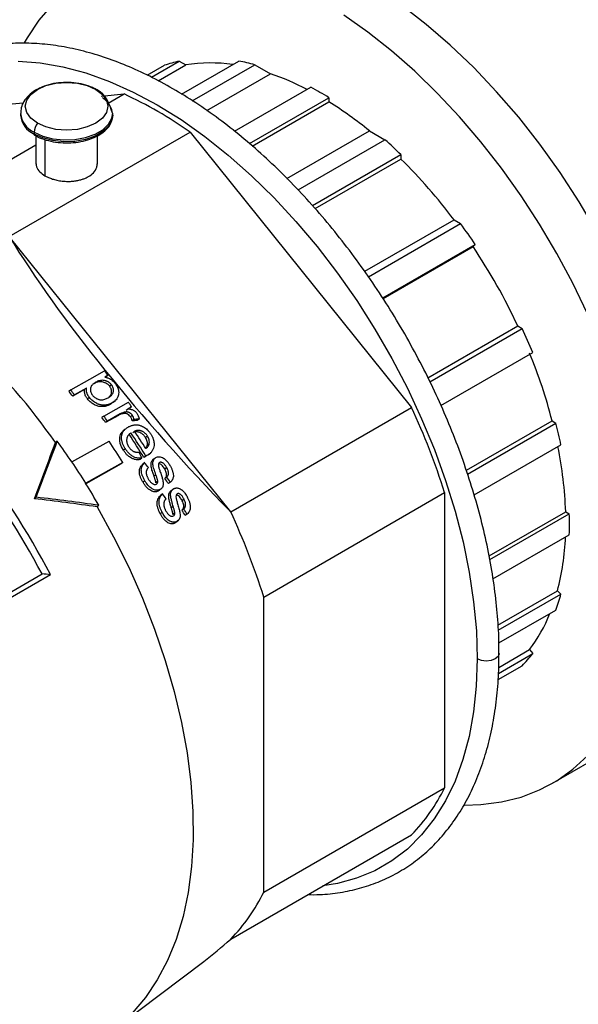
# Model space of a CAD drawing. Header units: inches. Extents: x 0 to 44, y 0 to 34.
# Tile 16 of 18: x 37.2 to 39.4, y 27 to 30.8. Entities that reach past the tile are written whole.
import ezdxf

# ---------------------------------------------------------------- set-up
doc = ezdxf.new("R2010")
doc.units = ezdxf.units.IN
doc.header["$LTSCALE"] = 4
doc.header["$MEASUREMENT"] = 0

msp = doc.modelspace()

# ---------------------------------------------------------------- linework, layer by layer
for p, q in [((37.7377, 30.5463), (37.8444, 30.6079)), ((37.8444, 30.6079), (37.8695, 30.5934)), ((37.8538, 30.4811), (38.0739, 30.6082)), ((37.8948, 30.4557), (38.1351, 30.5945)), ((38.1351, 30.5945), (38.1953, 30.5597)), ((37.7217, 30.5542), (37.7878, 30.5923)), ((37.7637, 30.5323), (37.8695, 30.5934)), ((37.9501, 30.4182), (38.1953, 30.5597)), ((37.5442, 30.4739), (37.632, 30.4817)), ((37.5706, 30.4463), (37.632, 30.4817)), ((38.0572, 30.3381), (38.3509, 30.5076)), ((36.78, 30.4056), (37.2446, 30.4471)), ((38.1144, 30.2907), (38.4205, 30.4674)), ((38.1255, 30.2811), (38.4205, 30.4513)), ((38.4205, 30.4674), (38.4205, 30.4513)), ((37.2342, 30.4072), (37.2342, 30.3999)), ((37.5885, 30.3999), (37.5885, 30.4072)), ((37.1907, 29.9329), (37.8866, 30.3347)), ((37.2861, 30.3349), (37.2861, 30.3276)), ((37.8866, 30.3347), (38.7385, 29.2748)), ((38.259, 30.1569), (38.576, 30.3399)), ((38.576, 30.3399), (38.6362, 30.3052)), ((37.2932, 30.3208), (37.2932, 30.2113)), ((37.3278, 30.3062), (37.3278, 30.1669)), ((37.5294, 30.2113), (37.5294, 30.3211)), ((38.3017, 30.1121), (38.6362, 30.3052)), ((36.936, 30.0799), (37.2932, 30.2861)), ((38.3572, 30.0518), (38.6975, 30.2482)), ((38.3671, 30.0404), (38.6975, 30.2311)), ((38.6975, 30.2482), (38.6975, 30.2311)), ((38.5581, 29.7989), (38.9018, 29.9974)), ((38.9018, 29.9974), (38.9269, 29.9829)), ((38.5724, 29.7782), (38.9269, 29.9829)), ((38.0426, 28.873), (37.1907, 29.9329)), ((38.6274, 29.6964), (38.9835, 29.9019)), ((38.6287, 29.6945), (38.9749, 29.8944)), ((38.9835, 29.9019), (38.9749, 29.8944)), ((38.8013, 29.3894), (39.147, 29.589)), ((38.8091, 29.374), (39.1642, 29.579)), ((39.147, 29.589), (39.1642, 29.579)), ((38.8516, 29.2821), (39.2045, 29.4859)), ((37.5709, 29.3985), (37.5586, 29.3916)), ((37.5709, 29.3985), (37.5637, 29.3927)), ((37.4804, 29.3435), (37.4345, 29.3177)), ((37.4877, 29.3494), (37.4418, 29.3236)), ((37.4877, 29.3494), (37.4804, 29.3435)), ((37.5843, 29.362), (37.577, 29.3562)), ((37.4269, 29.3424), (37.4196, 29.3365)), ((37.4418, 29.3236), (37.4345, 29.3177)), ((37.4986, 29.3132), (37.4914, 29.3074)), ((37.5544, 29.2418), (37.6488, 29.2949)), ((37.5906, 29.2952), (37.5783, 29.2862)), ((37.5856, 29.292), (37.5783, 29.2862)), ((37.5906, 29.2952), (37.5989, 29.3019)), ((37.6495, 29.2689), (37.6399, 29.2635)), ((37.6614, 29.2773), (37.6471, 29.2692)), ((37.6614, 29.2773), (37.6541, 29.2715)), ((38.0426, 28.873), (38.7385, 29.2748)), ((37.5544, 29.2418), (37.5472, 29.2361)), ((37.6106, 29.2443), (37.5611, 29.2165)), ((37.6178, 29.25), (37.5683, 29.2223)), ((37.6178, 29.25), (37.6106, 29.2443)), ((37.6387, 29.2572), (37.6315, 29.2515)), ((37.6638, 29.2451), (37.6566, 29.2393)), ((37.6899, 29.2301), (37.6827, 29.2243)), ((37.5683, 29.2223), (37.5611, 29.2165)), ((37.6703, 29.2286), (37.6631, 29.2229)), ((38.9494, 29.0328), (39.2793, 29.2232)), ((38.9541, 29.0185), (39.294, 29.2147)), ((39.2793, 29.2232), (39.294, 29.2147)), ((37.6353, 29.1899), (37.627, 29.1833)), ((37.722, 29.1648), (37.7148, 29.159)), ((37.3753, 29.1452), (37.3681, 29.1395)), ((37.4317, 29.0651), (37.5744, 29.1453)), ((37.6372, 29.1157), (37.63, 29.11)), ((37.7289, 29.1343), (37.7217, 29.1286)), ((38.9792, 28.9377), (39.3133, 29.1306)), ((37.701, 29.0798), (37.6938, 29.0741)), ((37.716, 29.0876), (37.7088, 29.0818)), ((37.7204, 29.0899), (37.7132, 29.0841)), ((37.7247, 29.0925), (37.7348, 29.1006)), ((37.7497, 29.0778), (37.7421, 29.0717)), ((37.7547, 29.0818), (37.75, 29.0781)), ((37.4311, 29.0648), (37.4317, 29.0651)), ((37.6277, 29.0629), (37.485, 28.9827)), ((37.6205, 29.0571), (37.4852, 28.9811)), ((37.6277, 29.0629), (37.6205, 29.0571)), ((37.7115, 29.0622), (37.7043, 29.0564)), ((37.7965, 29.0428), (37.7893, 29.0371)), ((37.7548, 29.0155), (37.7476, 29.0097)), ((37.7966, 29.0069), (37.7893, 29.0012)), ((37.485, 28.9827), (37.4844, 28.9823)), ((37.7124, 28.9925), (37.7052, 28.9867)), ((37.7618, 28.9909), (37.7546, 28.9851)), ((37.7769, 28.9637), (37.7783, 28.9648)), ((37.8103, 28.9873), (37.8031, 28.9815)), ((37.2942, 28.9292), (37.287, 28.9235)), ((37.7707, 28.9588), (37.7634, 28.953)), ((37.7694, 28.9577), (37.7739, 28.9613)), ((37.7803, 28.9424), (37.7731, 28.9366)), ((37.818, 28.9576), (37.8105, 28.9515)), ((37.8233, 28.9619), (37.8181, 28.9576)), ((38.1699, 28.5449), (38.8658, 28.9467)), ((38.8658, 28.9467), (38.8658, 27.8107)), ((37.5353, 28.8979), (37.5281, 28.8922)), ((37.8214, 28.8939), (37.8141, 28.888)), ((37.8631, 28.9213), (37.8558, 28.9155)), ((37.779, 28.8709), (37.7717, 28.8651)), ((37.8275, 28.8686), (37.8202, 28.8627)), ((37.8621, 28.8845), (37.8548, 28.8787)), ((37.8749, 28.8642), (37.8676, 28.8583)), ((39.0369, 28.7032), (39.3315, 28.8733)), ((39.0399, 28.6889), (39.3454, 28.8652)), ((39.3315, 28.8733), (39.3454, 28.8652)), ((37.8351, 28.8355), (37.8278, 28.8297)), ((37.8355, 28.8357), (37.8417, 28.8407)), ((39.0517, 28.6153), (39.3454, 28.7849)), ((37.3491, 28.6309), (37.0329, 28.4484)), ((37.1604, 28.5433), (37.3167, 28.6336)), ((39.071, 28.4363), (39.2998, 28.5684)), ((39.072, 28.4172), (39.3133, 28.5565)), ((39.2998, 28.5684), (39.3133, 28.5565)), ((39.0745, 28.368), (39.294, 28.4947)), ((39.073, 28.251), (39.2045, 28.3269)), ((39.074, 28.2737), (39.1926, 28.3422)), ((39.1926, 28.3422), (39.2045, 28.3269)), ((39.0713, 28.2267), (39.1642, 28.2803)), ((39.2812, 27.8278), (39.4326, 27.9152)), ((38.1698, 27.4089), (38.8658, 27.8107)), ((38.0425, 27.2278), (38.7384, 27.6296)), ((37.5919, 26.8804), (37.9391, 27.142))]:
    msp.add_line(p, q)
at = {"flags": 128}
for points in [[(39.6241, 29.5898), (39.5722, 29.7119), (39.5145, 29.8326), (39.4513, 29.9512), (39.3829, 30.0671), (39.3097, 30.1796), (39.2322, 30.288), (39.1507, 30.3919), (39.0658, 30.4905), (38.9779, 30.5833), (38.8875, 30.6698), (38.7952, 30.7496), (38.7014, 30.8221), (38.6066, 30.8869)], [(37.3554, 30.825), (37.3044, 30.7654), (37.2591, 30.6983), (37.2474, 30.6781)], [(39.4158, 29.6356), (39.3592, 29.7528), (39.2975, 29.868), (39.2309, 29.9806), (39.1597, 30.09), (39.0845, 30.1956), (39.0055, 30.2969), (38.9232, 30.3932), (38.8381, 30.4842), (38.7505, 30.5692), (38.661, 30.6479), (38.57, 30.7198), (38.4781, 30.7846)], [(37.2248, 30.6078), (37.3092, 30.6016), (37.3962, 30.5865), (37.4852, 30.5627), (37.5757, 30.5302), (37.6673, 30.4892), (37.7593, 30.4401), (37.8514, 30.3829), (37.9429, 30.3182), (38.0334, 30.2461), (38.1224, 30.1672), (38.2094, 30.0819), (38.2938, 29.9906), (38.3752, 29.8939), (38.4532, 29.7922), (38.5273, 29.6863), (38.5972, 29.5766), (38.6623, 29.4637), (38.7224, 29.3484), (38.7771, 29.2312), (38.8261, 29.1129), (38.8691, 28.994), (38.906, 28.8752), (38.9364, 28.7572), (38.9602, 28.6407), (38.9773, 28.5263), (38.9877, 28.4146), (38.9911, 28.3064)], [(37.2989, 30.3694), (37.2736, 30.3884), (37.2578, 30.4106), (37.2523, 30.4343), (37.2578, 30.4581), (37.2736, 30.4802), (37.2989, 30.4992), (37.3318, 30.5138), (37.3702, 30.523), (37.4113, 30.5261), (37.4525, 30.523), (37.4908, 30.5138), (37.5238, 30.4992)], [(37.5238, 30.4992), (37.549, 30.4802), (37.5649, 30.4581), (37.5703, 30.4343), (37.5649, 30.4105), (37.549, 30.3884), (37.5238, 30.3694), (37.4908, 30.3548), (37.4525, 30.3456), (37.4113, 30.3425), (37.3702, 30.3456), (37.3318, 30.3548), (37.2989, 30.3694)], [(37.2861, 30.3349), (37.3197, 30.3197), (37.3586, 30.3096), (37.4006, 30.3051), (37.4433, 30.3066), (37.484, 30.3139), (37.5206, 30.3267), (37.5508, 30.3441), (37.5729, 30.3652), (37.5856, 30.3888), (37.5885, 30.408)], [(37.5885, 30.3999), (37.5856, 30.3815), (37.5729, 30.3579), (37.5508, 30.3368), (37.5206, 30.3194), (37.484, 30.3066), (37.4433, 30.2993), (37.4006, 30.2978), (37.3586, 30.3023), (37.3197, 30.3124), (37.2861, 30.3276)], [(37.4269, 29.3424), (37.5001, 29.3835), (37.5573, 29.4156)], [(37.5281, 28.8922), (37.5917, 28.7769), (37.6501, 28.6595), (37.7029, 28.5404), (37.7499, 28.4205), (37.7908, 28.3003), (37.8254, 28.1805), (37.8534, 28.0617), (37.8748, 27.9447), (37.8894, 27.8301), (37.8971, 27.7185), (37.8979, 27.6105), (37.8918, 27.5068), (37.8788, 27.4078), (37.859, 27.3142), (37.8324, 27.2264), (37.7994, 27.145), (37.7599, 27.0703), (37.7143, 27.0029), (37.6628, 26.9431), (37.6057, 26.8912), (37.5432, 26.8474), (37.5314, 26.8404)], [(39.0751, 28.3269), (39.0751, 28.3264), (39.0714, 28.3156), (39.0607, 28.3064), (39.0447, 28.3002), (39.0259, 28.298), (39.0071, 28.3002), (38.9911, 28.3064)], [(38.9911, 28.3064), (38.9876, 28.202), (38.9773, 28.1023), (38.9602, 28.0077), (38.9363, 27.9187), (38.9059, 27.8358), (38.8691, 27.7596), (38.826, 27.6904), (38.777, 27.6286), (38.7223, 27.5746), (38.6622, 27.5287), (38.597, 27.4911), (38.5272, 27.462), (38.4531, 27.4416), (38.3969, 27.4324)], [(38.9418, 27.744), (39.0055, 27.7458), (39.0845, 27.7558), (39.1597, 27.7746), (39.2309, 27.8019), (39.2975, 27.8376), (39.3592, 27.8815), (39.4158, 27.9334)]]:
    msp.add_lwpolyline(points, dxfattribs=at)
for centre, radius, start, end in [((37.9437, 30.1343), 0.4838, 101.8416, 108.8008), ((37.9648, 30.0138), 0.5874, 81.5879, 99.3365), ((37.9339, 29.8385), 0.7823, 75.0965, 79.6941), ((37.8584, 29.5809), 1.0352, 62.5055, 71.0046), ((36.9565, 29.0177), 1.6124, 54.7677, 65.2305), ((37.7458, 29.3793), 1.2803, 58.2007, 61.7976), ((37.6318, 29.1858), 1.4912, 50.7126, 58.0688), ((37.3199, 30.414), 0.086, 184.6196, 246.8411), ((37.3198, 30.4066), 0.0859, 184.4545, 246.8574), ((37.346, 30.3322), 0.06, 141.6949, 177.4527), ((37.2903, 30.3269), 0.0043, 170.7825, 309.2068), ((37.4036, 28.92), 1.8542, 45.749, 48.3351), ((37.2419, 28.7527), 2.0747, 36.8637, 45.447), ((37.0718, 28.6242), 2.2995, 33.7571, 36.2184), ((37.0545, 28.6108), 2.3099, 25.0536, 33.7577), ((35.3944, 27.7719), 2.4012, 34.7168, 58.5915), ((37.1093, 28.6345), 2.2616, 22.1125, 24.6841), ((37.2879, 28.7073), 2.0572, 14.5255, 22.1922), ((35.3403, 27.6419), 2.8392, 38.2191, 38.6609), ((35.1961, 27.5585), 2.847, 38.1651, 38.6476), ((35.18, 27.549), 2.8748, 38.1165, 38.5943), ((35.256, 27.5783), 2.9448, 35.2339, 35.6547), ((36.2307, 28.1132), 2.7638, 17.5524, 24.854), ((35.1561, 27.5206), 2.9428, 35.1896, 35.6571), ((35.1404, 27.5115), 2.9701, 35.1688, 35.632), ((37.4987, 28.7589), 1.8523, 11.577, 14.2473), ((35.1583, 27.5167), 2.9924, 31.5354, 33.5684), ((35.1427, 27.5077), 3.0196, 31.5477, 33.5623), ((35.1612, 27.5186), 3.0131, 32.0266, 33.5381), ((34.9109, 27.3772), 3.0331, 33.8067, 35.6564), ((35.0532, 27.4563), 3.0346, 31.965, 33.8187), ((37.7904, 28.8188), 1.542, 2.0232, 11.416), ((34.6672, 27.233), 2.9969, 27.8618, 38.0225), ((34.6625, 27.2302), 3.0299, 27.5373, 38.2464), ((34.8793, 27.356), 3.0717, 31.9762, 33.8075), ((34.8616, 27.3449), 3.092, 30.1508, 31.9769), ((35.5347, 27.7114), 2.7638, 17.5524, 24.854), ((38.0657, 28.8251), 1.2804, 358.198, 1.7949), ((38.3466, 28.8167), 0.985, 345.4013, 357.6563), ((38.5561, 28.7588), 0.7838, 340.3047, 345.0428), ((38.7143, 28.7027), 0.5989, 322.9901, 338.3066), ((38.8019, 28.6344), 0.5066, 315.6498, 322.6243), ((38.2432, 28.113), 0.6921, 315.6885, 334.0976), ((37.5473, 27.7113), 0.6921, 315.6885, 334.0976)]:
    msp.add_arc(centre, radius, start, end)
for centre, major_axis, ratio, start_param, end_param in [((38.1143, 29.2695), (-1.081, 1.1806), 0.202685, 0.80195, 1.723826), ((35.8435, 28.4856), (4.6092, 0.5928), 0.118904, 1.143393, 1.148028), ((35.8546, 28.4868), (4.567, 0.5874), 0.118904, 1.143733, 1.14841), ((36.4818, 28.2802), (1.2073, 2.6893), 0.168171, 5.028601, 5.112032), ((36.4818, 28.2802), (1.218, 2.7132), 0.168171, 5.028601, 5.111295), ((36.8814, 28.4855), (-0.6475, 1.6465), 0.559793, 4.856, 4.870273), ((36.8368, 28.5169), (-1.1661, 1.3447), 0.574318, 4.608135, 4.621741), ((36.8756, 28.5343), (-1.1197, 1.369), 0.576611, 4.575658, 4.589283), ((36.8758, 28.5342), (-1.1095, 1.3567), 0.576611, 4.574588, 4.588339), ((36.4818, 28.2802), (3.0616, -0.1767), 0.234127, 1.233062, 1.315755), ((36.8215, 28.5081), (-1.1676, 1.3464), 0.574318, 4.529474, 4.543185), ((36.4818, 28.2802), (3.0346, -0.1751), 0.234127, 1.232325, 1.315755), ((36.8628, 28.5267), (-1.1107, 1.3581), 0.576611, 4.494407, 4.508328), ((36.8627, 28.5269), (-1.1208, 1.3705), 0.576611, 4.49622, 4.51001), ((38.1698, 29.1263), (0.0001, 1.8104), 0.000031, 3.463568, 4.385444), ((38.1143, 29.0473), (0.7215, 2.0546), 0.408847, 3.692321, 3.78634)]:
    msp.add_ellipse(centre, major_axis=major_axis, ratio=ratio, start_param=start_param, end_param=end_param)
for points, knots in [([(39.0744, 28.3268), (39.0746, 28.3396), (39.0753, 28.3863), (39.07, 28.4703), (39.0587, 28.5783), (39.0409, 28.6887), (39.0172, 28.8006), (38.9876, 28.9137), (38.9523, 29.0273), (38.9115, 29.1409), (38.8653, 29.254), (38.8141, 29.3661), (38.7579, 29.4766), (38.6972, 29.585), (38.6322, 29.6908), (38.5632, 29.7935), (38.4905, 29.8926), (38.4144, 29.9876), (38.3354, 30.0781), (38.2538, 30.1636), (38.17, 30.2437), (38.0843, 30.3181), (37.9971, 30.3864), (37.9089, 30.4482), (37.82, 30.5032), (37.7308, 30.5512), (37.6419, 30.5918), (37.5535, 30.6249), (37.4661, 30.6502), (37.3802, 30.6676), (37.2962, 30.6769), (37.2146, 30.6781), (37.1358, 30.6713), (37.0604, 30.6564), (36.9886, 30.6336), (36.9209, 30.6031), (36.8576, 30.5651), (36.7989, 30.5198), (36.745, 30.4677), (36.6966, 30.4081), (36.664, 30.3616), (36.6493, 30.3332), (36.647, 30.3289)], [0, 0, 0, 0, 0.009787, 0.035888, 0.061982, 0.088067, 0.114141, 0.140203, 0.166255, 0.192297, 0.218332, 0.244361, 0.270385, 0.296408, 0.322431, 0.348456, 0.374484, 0.400518, 0.426559, 0.45261, 0.478672, 0.504747, 0.530837, 0.556942, 0.583062, 0.609195, 0.635336, 0.661475, 0.687598, 0.713686, 0.739714, 0.765656, 0.791485, 0.817185, 0.842753, 0.86821, 0.893595, 0.918959, 0.944344, 0.9698, 0.995364, 1, 1, 1, 1]), ([(37.525, 30.4993), (37.5205, 30.5017), (37.5057, 30.5096), (37.4769, 30.519), (37.439, 30.5257), (37.3995, 30.5268), (37.3608, 30.5223), (37.3271, 30.5138), (37.3091, 30.5046), (37.3015, 30.5007)], [0, 0, 0, 0, 0.071616, 0.234091, 0.395954, 0.557346, 0.719145, 0.882316, 1, 1, 1, 1]), ([(37.3015, 30.5007), (37.2983, 30.4993), (37.2837, 30.4928), (37.2647, 30.4768), (37.2462, 30.4538), (37.2355, 30.4301), (37.2352, 30.4141), (37.235, 30.4069)], [0, 0, 0, 0, 0.078864, 0.35611, 0.592696, 0.816646, 1, 1, 1, 1]), ([(37.5878, 30.4084), (37.5755, 30.4438), (37.5629, 30.4804), (37.5262, 30.4987), (37.525, 30.4993)], [0, 0, 0, 0, 0.968703, 1, 1, 1, 1]), ([(37.5866, 30.4101), (37.5863, 30.4139), (37.5852, 30.4255), (37.5739, 30.4438), (37.5609, 30.459), (37.5506, 30.4658), (37.5488, 30.467)], [0, 0, 0, 0, 0.174164, 0.543251, 0.919378, 1, 1, 1, 1]), ([(37.2888, 30.3235), (37.2922, 30.3214), (37.3045, 30.3134), (37.3317, 30.3039), (37.3684, 30.2957), (37.4075, 30.2926), (37.4467, 30.2947), (37.4843, 30.3018), (37.5183, 30.3137), (37.5474, 30.3299), (37.5697, 30.3499), (37.5848, 30.3727), (37.5872, 30.3893), (37.5885, 30.3975)], [0, 0, 0, 0, 0.036658, 0.133016, 0.229278, 0.325397, 0.421486, 0.517679, 0.614114, 0.710953, 0.808232, 0.905187, 1, 1, 1, 1]), ([(37.2944, 30.2134), (37.2944, 30.2093), (37.2943, 30.1982), (37.3058, 30.1817), (37.3208, 30.1716), (37.3278, 30.1669)], [0, 0, 0, 0, 0.246549, 0.648946, 1, 1, 1, 1]), ([(37.4948, 30.1635), (37.5018, 30.1684), (37.5168, 30.1788), (37.5284, 30.1967), (37.5282, 30.2088), (37.5282, 30.2134)], [0, 0, 0, 0, 0.3509276, 0.7535409, 1, 1, 1, 1]), ([(37.3278, 30.1669), (37.3295, 30.1659), (37.333, 30.164), (37.3388, 30.1612), (37.3452, 30.1583), (37.3525, 30.1556), (37.3605, 30.153), (37.3692, 30.1507), (37.3787, 30.1486), (37.389, 30.1469), (37.3999, 30.1457), (37.4138, 30.145), (37.4298, 30.1453), (37.447, 30.1472), (37.462, 30.1504), (37.4749, 30.1543), (37.4858, 30.1586), (37.4919, 30.162), (37.4948, 30.1635)], [0, 0, 0, 0, 0.0377418, 0.078209, 0.1214024, 0.1673224, 0.2159697, 0.2673446, 0.3214471, 0.3782777, 0.4378362, 0.5001228, 0.6024529, 0.6971776, 0.7842952, 0.8638047, 0.9357059, 1, 1, 1, 1]), ([(37.5586, 29.3916), (37.5602, 29.3913), (37.5631, 29.3907), (37.5676, 29.3895), (37.5732, 29.3876), (37.5798, 29.3844), (37.5868, 29.3795), (37.593, 29.3737), (37.5964, 29.3694), (37.5982, 29.3672)], [0, 0, 0, 0, 0.103721, 0.203329, 0.299416, 0.487406, 0.66147, 0.821091, 1, 1, 1, 1]), ([(37.4914, 29.3074), (37.4904, 29.3087), (37.4886, 29.3112), (37.4862, 29.315), (37.484, 29.3194), (37.482, 29.3245), (37.4805, 29.3306), (37.4797, 29.3371), (37.4802, 29.3414), (37.4804, 29.3435)], [0, 0, 0, 0, 0.109879, 0.21608, 0.319515, 0.468114, 0.622928, 0.814951, 1, 1, 1, 1]), ([(37.4986, 29.3132), (37.4978, 29.3143), (37.4963, 29.3164), (37.4942, 29.3196), (37.4924, 29.3228), (37.4909, 29.326), (37.4893, 29.3302), (37.4878, 29.3359), (37.4869, 29.3428), (37.4875, 29.3473), (37.4877, 29.3494)], [0, 0, 0, 0, 0.090982, 0.181001, 0.270451, 0.359829, 0.438238, 0.611014, 0.815205, 1, 1, 1, 1]), ([(37.5231, 29.3718), (37.5215, 29.3708), (37.5184, 29.369), (37.5142, 29.3659), (37.5105, 29.3625), (37.5069, 29.3583), (37.5038, 29.3528), (37.5026, 29.3462), (37.5027, 29.3399), (37.504, 29.3339), (37.5066, 29.3278), (37.5093, 29.324), (37.5106, 29.322)], [0, 0, 0, 0, 0.099416, 0.194219, 0.284329, 0.369876, 0.501358, 0.621088, 0.716344, 0.808821, 0.90195, 1, 1, 1, 1]), ([(37.577, 29.3562), (37.5763, 29.3572), (37.5747, 29.3591), (37.5722, 29.3616), (37.5694, 29.364), (37.5664, 29.366), (37.5632, 29.3679), (37.5598, 29.3695), (37.5562, 29.3709), (37.5507, 29.3726), (37.5432, 29.3737), (37.534, 29.373), (37.5246, 29.3705), (37.5189, 29.3675), (37.5159, 29.366)], [0, 0, 0, 0, 0.047994, 0.095183, 0.142214, 0.189741, 0.238399, 0.288779, 0.341415, 0.396774, 0.52712, 0.667523, 0.823742, 1, 1, 1, 1]), ([(37.5843, 29.362), (37.5835, 29.363), (37.582, 29.3648), (37.5795, 29.3674), (37.5767, 29.3697), (37.5738, 29.3718), (37.5706, 29.3736), (37.5673, 29.3752), (37.5638, 29.3766), (37.559, 29.378), (37.5527, 29.3793), (37.5452, 29.3793), (37.5378, 29.378), (37.5303, 29.3755), (37.5256, 29.3731), (37.5231, 29.3718)], [0, 0, 0, 0, 0.047818, 0.094657, 0.141159, 0.187952, 0.235634, 0.284747, 0.335769, 0.389109, 0.495843, 0.607665, 0.727586, 0.857886, 1, 1, 1, 1]), ([(37.5709, 29.3119), (37.5723, 29.3127), (37.5752, 29.3144), (37.5795, 29.3175), (37.5836, 29.3211), (37.5872, 29.3255), (37.59, 29.3306), (37.5916, 29.3366), (37.5919, 29.3429), (37.5909, 29.3494), (37.5885, 29.3559), (37.5857, 29.36), (37.5843, 29.362)], [0, 0, 0, 0, 0.087442, 0.182083, 0.28164, 0.384136, 0.488404, 0.594823, 0.69962, 0.799203, 0.897574, 1, 1, 1, 1]), ([(37.5739, 29.3145), (37.5757, 29.3157), (37.5797, 29.3186), (37.583, 29.3251), (37.5849, 29.3338), (37.5842, 29.3424), (37.5809, 29.3506), (37.5783, 29.3544), (37.577, 29.3562)], [0, 0, 0, 0, 0.149497, 0.351515, 0.497618, 0.755063, 0.876392, 1, 1, 1, 1]), ([(37.5982, 29.3672), (37.5992, 29.3658), (37.6012, 29.3632), (37.6036, 29.3593), (37.6056, 29.3556), (37.6073, 29.3521), (37.6085, 29.3489), (37.6095, 29.346), (37.6103, 29.3433), (37.6108, 29.3408), (37.6118, 29.3352), (37.612, 29.3251), (37.608, 29.3137), (37.6014, 29.3044), (37.5943, 29.2974), (37.5885, 29.2938), (37.5856, 29.292)], [0, 0, 0, 0, 0.048303, 0.092551, 0.133196, 0.1706, 0.205043, 0.236726, 0.265785, 0.292297, 0.316297, 0.446466, 0.62512, 0.747996, 0.872239, 1, 1, 1, 1]), ([(37.5783, 29.2862), (37.5768, 29.2853), (37.5737, 29.2837), (37.5689, 29.2817), (37.564, 29.2801), (37.5589, 29.2789), (37.5536, 29.2781), (37.5457, 29.2776), (37.535, 29.2784), (37.5214, 29.2829), (37.5104, 29.2893), (37.5022, 29.2958), (37.4963, 29.3013), (37.493, 29.3054), (37.4914, 29.3074)], [0, 0, 0, 0, 0.063503, 0.125157, 0.185211, 0.243933, 0.305726, 0.366483, 0.504518, 0.640881, 0.780953, 0.854471, 0.92701, 1, 1, 1, 1]), ([(37.5856, 29.292), (37.5841, 29.2911), (37.5811, 29.2896), (37.5765, 29.2876), (37.5718, 29.2861), (37.5672, 29.2849), (37.5625, 29.2841), (37.5578, 29.2836), (37.5532, 29.2835), (37.5486, 29.2838), (37.5441, 29.2844), (37.5397, 29.2853), (37.5354, 29.2865), (37.5313, 29.288), (37.5257, 29.2905), (37.519, 29.2943), (37.5114, 29.2998), (37.5045, 29.3061), (37.5006, 29.3108), (37.4986, 29.3132)], [0, 0, 0, 0, 0.061852, 0.12117, 0.178235, 0.233326, 0.286718, 0.338683, 0.389377, 0.438004, 0.48463, 0.52961, 0.573293, 0.616012, 0.658085, 0.745402, 0.830505, 0.914637, 1, 1, 1, 1]), ([(37.5106, 29.322), (37.5131, 29.3188), (37.516, 29.3158), (37.5226, 29.3108), (37.5262, 29.3088), (37.5316, 29.3066), (37.5335, 29.306), (37.5362, 29.3053), (37.5373, 29.305), (37.5402, 29.3045), (37.5419, 29.3043), (37.5458, 29.3041), (37.5481, 29.3042), (37.553, 29.3049), (37.5554, 29.3054), (37.5625, 29.3076), (37.5669, 29.3096), (37.5709, 29.3119)], [0, 0, 0, 0, 0.25, 0.25, 0.5, 0.5, 0.625, 0.625, 0.6875, 0.6875, 0.75, 0.75, 0.8125, 0.8125, 0.875, 0.875, 1, 1, 1, 1]), ([(37.6471, 29.2692), (37.6494, 29.269), (37.6537, 29.2686), (37.6599, 29.2675), (37.6653, 29.266), (37.67, 29.2638), (37.6741, 29.2609), (37.6779, 29.2574), (37.68, 29.2547), (37.681, 29.2532)], [0, 0, 0, 0, 0.192201, 0.363152, 0.510454, 0.634219, 0.751663, 0.872113, 1, 1, 1, 1]), ([(37.6315, 29.2515), (37.6289, 29.2511), (37.6263, 29.2506), (37.6239, 29.2499), (37.6191, 29.2485), (37.6147, 29.2466), (37.6106, 29.2443)], [0, 0, 0, 0, 0.0250716, 0.0250716, 0.0250716, 0.07299135, 0.07299135, 0.07299135, 0.07299135]), ([(37.6566, 29.2393), (37.6549, 29.2418), (37.6528, 29.2441), (37.6504, 29.246), (37.6492, 29.2469), (37.648, 29.2477), (37.6469, 29.2483), (37.6464, 29.2486), (37.6458, 29.2489), (37.6454, 29.2491), (37.6448, 29.2494), (37.6443, 29.2496), (37.6438, 29.2498), (37.6436, 29.2499), (37.6433, 29.25), (37.6431, 29.2501), (37.6412, 29.2508), (37.6393, 29.2513), (37.6374, 29.2515), (37.6354, 29.2518), (37.6334, 29.2517), (37.6315, 29.2515)], [0, 0, 0, 0, 0.0234641, 0.0234641, 0.0234641, 0.0355034, 0.0355034, 0.0355034, 0.0413843, 0.0413843, 0.0413843, 0.0484491, 0.0484491, 0.0484491, 0.0523221, 0.0523221, 0.0523221, 0.0865631, 0.0865631, 0.0865631, 0.1229628, 0.1229628, 0.1229628, 0.1229628]), ([(37.6638, 29.2451), (37.6632, 29.2459), (37.6619, 29.2476), (37.6598, 29.2499), (37.6575, 29.2519), (37.655, 29.2536), (37.6524, 29.255), (37.6497, 29.2561), (37.647, 29.2569), (37.6442, 29.2574), (37.6414, 29.2575), (37.6397, 29.2573), (37.6387, 29.2572)], [0, 0, 0, 0, 0.10156, 0.199649, 0.296114, 0.392808, 0.491474, 0.590642, 0.689557, 0.789812, 0.892868, 1, 1, 1, 1]), ([(37.6631, 29.2229), (37.6628, 29.225), (37.6623, 29.2271), (37.6616, 29.2292), (37.6604, 29.2327), (37.6588, 29.2361), (37.6566, 29.2393)], [0, 0, 0, 0, 0.01798281, 0.01798281, 0.01798281, 0.04790076, 0.04790076, 0.04790076, 0.04790076]), ([(37.6372, 29.1157), (37.6361, 29.1174), (37.6341, 29.1207), (37.6313, 29.1258), (37.6288, 29.1309), (37.6267, 29.136), (37.625, 29.141), (37.6237, 29.1461), (37.6229, 29.1512), (37.6223, 29.1582), (37.6228, 29.1676), (37.6261, 29.1777), (37.6317, 29.1864), (37.6389, 29.1937), (37.6451, 29.1975), (37.6483, 29.1995)], [0, 0, 0, 0, 0.052535, 0.103905, 0.154264, 0.203816, 0.252819, 0.301589, 0.350499, 0.399969, 0.510498, 0.63837, 0.74601, 0.865284, 1, 1, 1, 1]), ([(37.6483, 29.1995), (37.65, 29.2004), (37.6532, 29.2021), (37.6582, 29.2042), (37.6633, 29.2059), (37.6683, 29.2071), (37.6735, 29.2078), (37.6787, 29.208), (37.6839, 29.2077), (37.6891, 29.2069), (37.6944, 29.2055), (37.7005, 29.2033), (37.7072, 29.2), (37.7146, 29.1951), (37.7218, 29.1889), (37.7289, 29.1813), (37.7329, 29.1754), (37.735, 29.1723)], [0, 0, 0, 0, 0.064473, 0.126673, 0.186754, 0.244919, 0.301429, 0.356602, 0.410824, 0.464539, 0.518251, 0.571967, 0.649106, 0.728433, 0.81179, 0.901454, 1, 1, 1, 1]), ([(37.63, 29.11), (37.6251, 29.1186), (37.618, 29.1312), (37.615, 29.1485), (37.6154, 29.1601), (37.6184, 29.1705), (37.6225, 29.1788), (37.627, 29.1821), (37.6288, 29.1834)], [0, 0, 0, 0, 0.321305, 0.468782, 0.616954, 0.758097, 0.904822, 1, 1, 1, 1]), ([(37.6589, 29.1771), (37.6576, 29.1762), (37.6552, 29.1745), (37.652, 29.1717), (37.6493, 29.1687), (37.647, 29.1657), (37.6452, 29.1625), (37.6438, 29.1593), (37.6428, 29.1559), (37.6423, 29.1525), (37.642, 29.148), (37.6423, 29.1425), (37.6439, 29.1359), (37.6465, 29.1294), (37.649, 29.1252), (37.6503, 29.1231)], [0, 0, 0, 0, 0.083968, 0.162175, 0.235222, 0.303743, 0.3684, 0.429878, 0.488873, 0.546068, 0.601197, 0.702172, 0.800067, 0.898345, 1, 1, 1, 1]), ([(37.7148, 29.159), (37.714, 29.1603), (37.7123, 29.1627), (37.7095, 29.1661), (37.7066, 29.1692), (37.7035, 29.1719), (37.7002, 29.1743), (37.6957, 29.1769), (37.6902, 29.1792), (37.6826, 29.1809), (37.674, 29.1808), (37.6684, 29.1787), (37.6655, 29.1776)], [0, 0, 0, 0, 0.0703198, 0.1381196, 0.2041444, 0.2691999, 0.3341274, 0.3997729, 0.5194911, 0.6385011, 0.8110396, 1, 1, 1, 1]), ([(37.722, 29.1648), (37.7212, 29.166), (37.7196, 29.1684), (37.7169, 29.1717), (37.7141, 29.1747), (37.711, 29.1773), (37.7079, 29.1797), (37.7045, 29.1817), (37.701, 29.1834), (37.6975, 29.1848), (37.6938, 29.1858), (37.6902, 29.1864), (37.6867, 29.1866), (37.6831, 29.1864), (37.6796, 29.1857), (37.6761, 29.1848), (37.6739, 29.1838), (37.6727, 29.1833)], [0, 0, 0, 0, 0.068314, 0.134153, 0.1982, 0.261187, 0.323873, 0.387018, 0.451358, 0.517107, 0.582504, 0.647943, 0.714161, 0.78186, 0.851688, 0.92423, 1, 1, 1, 1]), ([(37.7217, 29.1286), (37.7226, 29.1333), (37.7227, 29.1384), (37.7203, 29.149), (37.7179, 29.1542), (37.7148, 29.159)], [0, 0, 0, 0, 0.5, 0.5, 1, 1, 1, 1]), ([(37.735, 29.1723), (37.736, 29.1708), (37.7378, 29.1678), (37.7403, 29.1632), (37.7423, 29.1588), (37.744, 29.1545), (37.7453, 29.1503), (37.7464, 29.1461), (37.7471, 29.1421), (37.7475, 29.1381), (37.7478, 29.1316), (37.747, 29.1228), (37.7435, 29.1125), (37.7378, 29.1035), (37.73, 29.0958), (37.7236, 29.0919), (37.7204, 29.0899)], [0, 0, 0, 0, 0.048638, 0.094984, 0.139345, 0.182021, 0.223301, 0.26346, 0.302749, 0.341399, 0.379613, 0.496054, 0.613325, 0.734004, 0.862032, 1, 1, 1, 1]), ([(37.7289, 29.1343), (37.7298, 29.1391), (37.7299, 29.1443), (37.7275, 29.1548), (37.7251, 29.16), (37.722, 29.1648)], [0, 0, 0, 0, 0.5, 0.5, 1, 1, 1, 1]), ([(37.701, 29.0798), (37.6995, 29.0796), (37.6965, 29.0792), (37.692, 29.079), (37.6877, 29.0792), (37.6834, 29.0798), (37.6773, 29.0812), (37.6692, 29.0843), (37.6597, 29.0901), (37.6513, 29.0976), (37.6437, 29.1062), (37.6394, 29.1125), (37.6372, 29.1157)], [0, 0, 0, 0, 0.069119, 0.134663, 0.197128, 0.257003, 0.314757, 0.457244, 0.594138, 0.727958, 0.862586, 1, 1, 1, 1]), ([(37.6503, 29.1231), (37.6512, 29.1218), (37.6529, 29.1193), (37.6557, 29.1158), (37.6587, 29.1127), (37.6619, 29.11), (37.6653, 29.1076), (37.6688, 29.1057), (37.6726, 29.1041), (37.6766, 29.103), (37.6809, 29.1023), (37.6853, 29.1021), (37.6883, 29.1022), (37.6899, 29.1023)], [0, 0, 0, 0, 0.090547, 0.177266, 0.261187, 0.343474, 0.425391, 0.508358, 0.594601, 0.685722, 0.782979, 0.887441, 1, 1, 1, 1]), ([(37.7153, 29.1173), (37.716, 29.1179), (37.7192, 29.1207), (37.7206, 29.1252), (37.7217, 29.1286)], [0, 0, 0, 0, 0.241312, 1, 1, 1, 1]), ([(37.7158, 29.1165), (37.7179, 29.1181), (37.7201, 29.1199), (37.722, 29.122), (37.7231, 29.1232), (37.7242, 29.1245), (37.7251, 29.1258), (37.7267, 29.1282), (37.728, 29.1308), (37.7288, 29.1338), (37.7288, 29.134), (37.7288, 29.1342), (37.7289, 29.1343)], [-0.07351789, -0.07351789, -0.07351789, -0.07351789, -0.04601034, -0.04601034, -0.04601034, -0.02966931, -0.02966931, -0.02966931, -0.00154808, -0.00154808, -0.00154808, 0, 0, 0, 0]), ([(37.6938, 29.0741), (37.6922, 29.0739), (37.6891, 29.0734), (37.6844, 29.0733), (37.6797, 29.0735), (37.6751, 29.0743), (37.6705, 29.0755), (37.6659, 29.0771), (37.66, 29.0798), (37.6527, 29.0843), (37.6445, 29.0914), (37.6368, 29.1), (37.6323, 29.1066), (37.63, 29.11)], [0, 0, 0, 0, 0.071748, 0.140906, 0.207928, 0.273314, 0.337601, 0.401354, 0.465152, 0.590164, 0.718198, 0.853584, 1, 1, 1, 1]), ([(37.7204, 29.0899), (37.7197, 29.0895), (37.7189, 29.0891), (37.7175, 29.0883), (37.7167, 29.0879), (37.716, 29.0876)], [0, 0, 0, 0, 0.5, 0.5, 1, 1, 1, 1]), ([(37.7548, 29.0155), (37.7535, 29.0195), (37.7509, 29.0271), (37.7475, 29.0377), (37.7449, 29.0467), (37.7433, 29.0544), (37.7429, 29.0611), (37.7437, 29.0675), (37.746, 29.0732), (37.7496, 29.0783), (37.7529, 29.0806), (37.7547, 29.0818)], [0, 0, 0, 0, 0.161479, 0.306265, 0.427976, 0.523044, 0.612146, 0.702611, 0.797337, 0.895188, 1, 1, 1, 1]), ([(37.7547, 29.0818), (37.7565, 29.0828), (37.7584, 29.0836), (37.7615, 29.0844), (37.7626, 29.0845), (37.7647, 29.0848), (37.7658, 29.0848), (37.7693, 29.0847), (37.7724, 29.0842), (37.7781, 29.0824), (37.7809, 29.0812), (37.7837, 29.0795)], [0, 0, 0, 0, 0.25, 0.25, 0.375, 0.375, 0.5, 0.5, 0.75, 0.75, 1, 1, 1, 1]), ([(37.7837, 29.0795), (37.7845, 29.079), (37.7862, 29.0779), (37.7888, 29.0759), (37.7915, 29.0736), (37.7942, 29.071), (37.7968, 29.0682), (37.7993, 29.0654), (37.802, 29.062), (37.8053, 29.0574), (37.8075, 29.0537), (37.8088, 29.0516)], [0, 0, 0, 0, 0.081997, 0.169727, 0.263596, 0.363859, 0.470495, 0.563654, 0.663025, 0.81119, 1, 1, 1, 1]), ([(37.7052, 28.9867), (37.7041, 28.9886), (37.7021, 28.9922), (37.6993, 28.9977), (37.697, 29.0029), (37.695, 29.008), (37.6927, 29.0151), (37.6914, 29.0221), (37.6912, 29.0286), (37.6918, 29.0361), (37.6952, 29.0466), (37.7011, 29.053), (37.7043, 29.0564)], [0, 0, 0, 0, 0.076335, 0.148419, 0.216502, 0.280881, 0.34191, 0.487218, 0.541383, 0.596205, 0.786376, 1, 1, 1, 1]), ([(37.7124, 28.9925), (37.7114, 28.9943), (37.7094, 28.9978), (37.7067, 29.0031), (37.7043, 29.0083), (37.7024, 29.0133), (37.7001, 29.0202), (37.6983, 29.0289), (37.6986, 29.0404), (37.7025, 29.0525), (37.7084, 29.0588), (37.7115, 29.0622)], [0, 0, 0, 0, 0.073245, 0.143595, 0.211109, 0.275908, 0.338191, 0.471244, 0.601117, 0.786778, 1, 1, 1, 1]), ([(37.7263, 29.0431), (37.7254, 29.0423), (37.7237, 29.0408), (37.7216, 29.0382), (37.7199, 29.0354), (37.7186, 29.0325), (37.7178, 29.0294), (37.7174, 29.0261), (37.7174, 29.0227), (37.7178, 29.0192), (37.7186, 29.0155), (37.7197, 29.0118), (37.7213, 29.0079), (37.7232, 29.0039), (37.7247, 29.0013), (37.7254, 29)], [0, 0, 0, 0, 0.087861, 0.169775, 0.246858, 0.32031, 0.391383, 0.461324, 0.531211, 0.601965, 0.674667, 0.750214, 0.829302, 0.912445, 1, 1, 1, 1]), ([(37.7476, 29.0097), (37.7459, 29.0147), (37.7432, 29.0225), (37.7395, 29.0334), (37.7374, 29.0418), (37.736, 29.0496), (37.7357, 29.0566), (37.7367, 29.0627), (37.7391, 29.0683), (37.7427, 29.0729), (37.7458, 29.075), (37.7475, 29.076)], [0, 0, 0, 0, 0.20214, 0.314905, 0.436976, 0.540283, 0.626658, 0.72003, 0.810434, 0.902338, 1, 1, 1, 1]), ([(37.7893, 29.0371), (37.7866, 29.0414), (37.7826, 29.048), (37.7752, 29.055), (37.7695, 29.0579), (37.7661, 29.058), (37.765, 29.058)], [0, 0, 0, 0, 0.426861, 0.647799, 0.882389, 1, 1, 1, 1]), ([(37.7651, 29.0466), (37.7653, 29.0456), (37.766, 29.0431), (37.7675, 29.0386), (37.7694, 29.0326), (37.7708, 29.0282), (37.7716, 29.0258)], [0, 0, 0, 0, 0.139409, 0.360324, 0.650954, 1, 1, 1, 1]), ([(37.7965, 29.0428), (37.7954, 29.0447), (37.7933, 29.0483), (37.7899, 29.053), (37.7865, 29.0569), (37.7832, 29.06), (37.7798, 29.062), (37.7767, 29.0633), (37.7738, 29.0639), (37.771, 29.0638), (37.7694, 29.0631), (37.7686, 29.0627)], [0, 0, 0, 0, 0.161761, 0.306671, 0.435246, 0.549009, 0.651067, 0.74439, 0.831159, 0.914858, 1, 1, 1, 1]), ([(37.7966, 29.0069), (37.7973, 29.0076), (37.7987, 29.0089), (37.8005, 29.0113), (37.8018, 29.0139), (37.8028, 29.0167), (37.8033, 29.0198), (37.8034, 29.0231), (37.803, 29.0266), (37.8021, 29.0304), (37.8007, 29.0344), (37.7989, 29.0386), (37.7973, 29.0414), (37.7965, 29.0428)], [0, 0, 0, 0, 0.090229, 0.175888, 0.258351, 0.339203, 0.420175, 0.502958, 0.588904, 0.679943, 0.777858, 0.884138, 1, 1, 1, 1]), ([(37.8088, 29.0516), (37.8098, 29.0498), (37.8118, 29.0462), (37.8144, 29.0409), (37.8166, 29.0358), (37.8184, 29.0309), (37.8198, 29.0263), (37.8212, 29.0203), (37.8222, 29.0131), (37.8217, 29.0052), (37.8194, 28.9984), (37.8156, 28.9924), (37.8121, 28.9891), (37.8103, 28.9873)], [0, 0, 0, 0, 0.082313, 0.159226, 0.231269, 0.298962, 0.362815, 0.423005, 0.545855, 0.654421, 0.757858, 0.871502, 1, 1, 1, 1]), ([(37.7546, 28.9851), (37.7545, 28.9857), (37.7544, 28.9871), (37.7539, 28.9895), (37.7531, 28.9925), (37.7521, 28.996), (37.7509, 29.0001), (37.7493, 29.0047), (37.7482, 29.008), (37.7476, 29.0097)], [0, 0, 0, 0, 0.0748238, 0.1717982, 0.2914111, 0.4339162, 0.5994603, 0.788135, 1, 1, 1, 1]), ([(37.7618, 28.9909), (37.7618, 28.9915), (37.7616, 28.9931), (37.761, 28.9959), (37.76, 28.9995), (37.7587, 29.004), (37.7569, 29.0094), (37.7556, 29.0133), (37.7548, 29.0155)], [0, 0, 0, 0, 0.0808, 0.191325, 0.335101, 0.515528, 0.736009, 1, 1, 1, 1]), ([(37.7716, 29.0258), (37.7736, 29.02), (37.7769, 29.0099), (37.7807, 28.9969), (37.7829, 28.9872), (37.7833, 28.9794), (37.7822, 28.9727), (37.7798, 28.9669), (37.7758, 28.9621), (37.7724, 28.9599), (37.7707, 28.9588)], [0, 0, 0, 0, 0.232884, 0.40226, 0.516386, 0.614254, 0.707513, 0.800176, 0.896178, 1, 1, 1, 1]), ([(37.7893, 29.0012), (37.79, 29.0017), (37.7912, 29.0029), (37.7928, 29.0048), (37.794, 29.0069), (37.795, 29.0092), (37.7958, 29.0122), (37.7963, 29.0161), (37.7958, 29.0218), (37.7936, 29.029), (37.7908, 29.0343), (37.7893, 29.0371)], [0, 0, 0, 0, 0.077536, 0.151395, 0.222426, 0.291577, 0.359879, 0.473898, 0.588596, 0.778193, 1, 1, 1, 1]), ([(37.7634, 28.953), (37.7627, 28.9526), (37.7613, 28.9519), (37.759, 28.9511), (37.7554, 28.9501), (37.7502, 28.9498), (37.7428, 28.951), (37.7348, 28.9543), (37.7265, 28.9601), (37.7187, 28.9675), (37.7115, 28.9764), (37.7073, 28.9832), (37.7052, 28.9867)], [0, 0, 0, 0, 0.038872, 0.07746, 0.116014, 0.217168, 0.320219, 0.445445, 0.576803, 0.710906, 0.85079, 1, 1, 1, 1]), ([(37.7707, 28.9588), (37.7698, 28.9583), (37.768, 28.9574), (37.7651, 28.9565), (37.7621, 28.9559), (37.7576, 28.9557), (37.7502, 28.9566), (37.7399, 28.961), (37.7308, 28.9684), (37.7236, 28.9762), (37.7178, 28.9836), (37.7142, 28.9895), (37.7124, 28.9925)], [0, 0, 0, 0, 0.048376, 0.096615, 0.145207, 0.194654, 0.304911, 0.47626, 0.654542, 0.748736, 0.873411, 1, 1, 1, 1]), ([(37.7254, 29), (37.7262, 28.9986), (37.7279, 28.9958), (37.7308, 28.9915), (37.7342, 28.9874), (37.7378, 28.9839), (37.7417, 28.9811), (37.7457, 28.9792), (37.7498, 28.9782), (37.7536, 28.9783), (37.7558, 28.9793), (37.7569, 28.9798)], [0, 0, 0, 0, 0.104742, 0.221087, 0.344585, 0.458994, 0.56419, 0.684638, 0.79369, 0.896749, 1, 1, 1, 1]), ([(37.7569, 28.9798), (37.7586, 28.9807), (37.76, 28.9822), (37.7617, 28.9861), (37.762, 28.9885), (37.7618, 28.9909)], [0, 0, 0, 0, 0.5, 0.5, 1, 1, 1, 1]), ([(37.8233, 28.9619), (37.8241, 28.9623), (37.8257, 28.9631), (37.8281, 28.9639), (37.8306, 28.9645), (37.8342, 28.9649), (37.839, 28.9645), (37.8454, 28.9628), (37.8495, 28.9603), (37.8517, 28.9591)], [0, 0, 0, 0, 0.094981, 0.187624, 0.278685, 0.368933, 0.562007, 0.77104, 1, 1, 1, 1]), ([(37.7717, 28.8651), (37.7707, 28.867), (37.7688, 28.8708), (37.7663, 28.8764), (37.7642, 28.8818), (37.7624, 28.887), (37.7604, 28.8944), (37.7593, 28.9015), (37.7594, 28.9083), (37.7602, 28.9159), (37.7638, 28.9267), (37.7699, 28.9331), (37.7731, 28.9366)], [0, 0, 0, 0, 0.076871, 0.14941, 0.217866, 0.282534, 0.343768, 0.489286, 0.543255, 0.597815, 0.787242, 1, 1, 1, 1]), ([(37.7699, 28.9581), (37.7693, 28.9575), (37.768, 28.9562), (37.7658, 28.9545), (37.7642, 28.9535), (37.7634, 28.953)], [0, 0, 0, 0, 0.318499, 0.651035, 1, 1, 1, 1]), ([(37.779, 28.8709), (37.7781, 28.8728), (37.7762, 28.8764), (37.7738, 28.8818), (37.7716, 28.8871), (37.7699, 28.8923), (37.7679, 28.8993), (37.7664, 28.9081), (37.7668, 28.9182), (37.7693, 28.9274), (37.7738, 28.9357), (37.7781, 28.9401), (37.7803, 28.9424)], [0, 0, 0, 0, 0.0735117, 0.143807, 0.2109851, 0.2752018, 0.336682, 0.4686817, 0.596592, 0.7203486, 0.852823, 1, 1, 1, 1]), ([(37.8141, 28.888), (37.8127, 28.8929), (37.8101, 28.9017), (37.8069, 28.9135), (37.805, 28.9219), (37.8041, 28.9277), (37.8038, 28.9327), (37.8042, 28.9385), (37.8059, 28.9444), (37.8085, 28.9493), (37.8118, 28.9533), (37.8147, 28.9551), (37.8161, 28.9561)], [0, 0, 0, 0, 0.191679, 0.345972, 0.463252, 0.518581, 0.570302, 0.661679, 0.751562, 0.833863, 0.915712, 1, 1, 1, 1]), ([(37.8214, 28.8939), (37.8198, 28.8992), (37.8169, 28.9089), (37.8133, 28.9228), (37.8108, 28.9355), (37.8115, 28.9459), (37.8145, 28.9532), (37.8182, 28.9584), (37.8216, 28.9607), (37.8233, 28.9619)], [0, 0, 0, 0, 0.209936, 0.383225, 0.5446, 0.702002, 0.799401, 0.897404, 1, 1, 1, 1]), ([(37.8558, 28.9155), (37.8534, 28.92), (37.8496, 28.927), (37.8424, 28.9343), (37.8369, 28.9372), (37.8337, 28.9373), (37.8327, 28.9373)], [0, 0, 0, 0, 0.4318817, 0.660926, 0.890805, 1, 1, 1, 1]), ([(37.8631, 28.9213), (37.8621, 28.9233), (37.8601, 28.9269), (37.8569, 28.9318), (37.8538, 28.9359), (37.8506, 28.9391), (37.8474, 28.9412), (37.8444, 28.9426), (37.8415, 28.9433), (37.8388, 28.9432), (37.8372, 28.9425), (37.8364, 28.9421)], [0, 0, 0, 0, 0.16225, 0.307557, 0.43645, 0.550446, 0.652612, 0.745869, 0.832376, 0.915589, 1, 1, 1, 1]), ([(37.8517, 28.9591), (37.8526, 28.9585), (37.8545, 28.9572), (37.8572, 28.9549), (37.8599, 28.9522), (37.8628, 28.949), (37.8667, 28.9443), (37.8712, 28.9379), (37.8741, 28.9327), (37.8755, 28.9302)], [0, 0, 0, 0, 0.090209, 0.18765, 0.292878, 0.394179, 0.539734, 0.775341, 1, 1, 1, 1]), ([(37.8755, 28.9302), (37.8764, 28.9283), (37.8782, 28.9246), (37.8806, 28.9192), (37.8826, 28.914), (37.8842, 28.909), (37.8854, 28.9042), (37.8866, 28.8981), (37.8874, 28.8909), (37.8868, 28.8828), (37.8844, 28.8758), (37.8804, 28.8695), (37.8769, 28.866), (37.8749, 28.8642)], [0, 0, 0, 0, 0.08154, 0.157982, 0.2298, 0.29747, 0.361466, 0.421991, 0.54191, 0.649551, 0.752776, 0.867553, 1, 1, 1, 1]), ([(37.7942, 28.9226), (37.7933, 28.9218), (37.7916, 28.9203), (37.7895, 28.9177), (37.7878, 28.9149), (37.7864, 28.912), (37.7855, 28.9088), (37.785, 28.9055), (37.7848, 28.9021), (37.7851, 28.8984), (37.7857, 28.8947), (37.7868, 28.8908), (37.7882, 28.8868), (37.7899, 28.8826), (37.7913, 28.8798), (37.792, 28.8784)], [0, 0, 0, 0, 0.086057, 0.166545, 0.242514, 0.315113, 0.38556, 0.455093, 0.524819, 0.59567, 0.668769, 0.745073, 0.825347, 0.910178, 1, 1, 1, 1]), ([(37.8202, 28.8627), (37.8201, 28.8633), (37.82, 28.8648), (37.8196, 28.8673), (37.819, 28.8703), (37.8181, 28.874), (37.817, 28.8781), (37.8156, 28.8829), (37.8146, 28.8863), (37.8141, 28.888)], [0, 0, 0, 0, 0.0746045, 0.1714368, 0.2909817, 0.4334904, 0.5991081, 0.787925, 1, 1, 1, 1]), ([(37.8275, 28.8686), (37.8274, 28.8692), (37.8273, 28.8705), (37.8269, 28.8729), (37.8263, 28.8759), (37.8255, 28.8795), (37.8244, 28.8837), (37.823, 28.8886), (37.822, 28.892), (37.8214, 28.8939)], [0, 0, 0, 0, 0.071179, 0.164219, 0.28047, 0.4211, 0.587198, 0.779818, 1, 1, 1, 1]), ([(37.8324, 28.9256), (37.8326, 28.9247), (37.8332, 28.9222), (37.8345, 28.9176), (37.8362, 28.9114), (37.8375, 28.9068), (37.8382, 28.9042)], [0, 0, 0, 0, 0.132645, 0.346987, 0.63782, 1, 1, 1, 1]), ([(37.8382, 28.9042), (37.84, 28.8981), (37.843, 28.8875), (37.8464, 28.8736), (37.8482, 28.8629), (37.8479, 28.8541), (37.8458, 28.8464), (37.8416, 28.8398), (37.8374, 28.837), (37.8351, 28.8355)], [0, 0, 0, 0, 0.23747, 0.414048, 0.535733, 0.645331, 0.75442, 0.869454, 1, 1, 1, 1]), ([(37.8548, 28.8787), (37.8554, 28.8792), (37.8567, 28.8804), (37.8583, 28.8824), (37.8596, 28.8846), (37.8607, 28.887), (37.8615, 28.8901), (37.862, 28.894), (37.8617, 28.8998), (37.8598, 28.9072), (37.8572, 28.9126), (37.8558, 28.9155)], [0, 0, 0, 0, 0.07823, 0.152694, 0.2243, 0.294065, 0.363089, 0.475431, 0.588815, 0.778165, 1, 1, 1, 1]), ([(37.8621, 28.8845), (37.8627, 28.8851), (37.864, 28.8863), (37.8656, 28.8883), (37.867, 28.8906), (37.868, 28.893), (37.8691, 28.897), (37.8695, 28.9033), (37.8675, 28.9122), (37.8647, 28.9181), (37.8631, 28.9213)], [0, 0, 0, 0, 0.079078, 0.15453, 0.227273, 0.298358, 0.368938, 0.550868, 0.755181, 1, 1, 1, 1]), ([(37.8254, 28.8285), (37.8247, 28.8282), (37.8232, 28.8277), (37.8209, 28.8271), (37.8185, 28.8268), (37.8144, 28.8267), (37.8085, 28.8276), (37.8005, 28.831), (37.7923, 28.8369), (37.7846, 28.845), (37.7775, 28.8545), (37.7737, 28.8615), (37.7717, 28.8651)], [0, 0, 0, 0, 0.0396, 0.079322, 0.119425, 0.160163, 0.281464, 0.402495, 0.5446, 0.698945, 0.845062, 1, 1, 1, 1]), ([(37.8351, 28.8355), (37.8344, 28.8351), (37.8328, 28.8343), (37.8303, 28.8335), (37.8278, 28.8329), (37.8251, 28.8326), (37.8223, 28.8327), (37.8193, 28.833), (37.8158, 28.8338), (37.8111, 28.8354), (37.8053, 28.8386), (37.799, 28.8436), (37.7931, 28.8496), (37.7879, 28.8562), (37.7831, 28.8633), (37.7804, 28.8684), (37.779, 28.8709)], [0, 0, 0, 0, 0.041917, 0.083658, 0.125552, 0.167933, 0.211131, 0.255466, 0.309117, 0.37198, 0.471784, 0.581747, 0.686895, 0.79107, 0.896413, 1, 1, 1, 1]), ([(37.792, 28.8784), (37.793, 28.8767), (37.7947, 28.8734), (37.7976, 28.869), (37.8003, 28.8653), (37.8036, 28.8618), (37.8075, 28.8587), (37.8123, 28.8564), (37.8175, 28.8553), (37.8207, 28.8566), (37.8223, 28.8573)], [0, 0, 0, 0, 0.132423, 0.24811, 0.349471, 0.438872, 0.582844, 0.698722, 0.852521, 1, 1, 1, 1]), ([(37.8223, 28.8573), (37.824, 28.8582), (37.8254, 28.8597), (37.8272, 28.8637), (37.8275, 28.8661), (37.8275, 28.8686)], [0, 0, 0, 0, 0.5, 0.5, 1, 1, 1, 1]), ([(37.8343, 28.8348), (37.8342, 28.8347), (37.8325, 28.8323), (37.8301, 28.8309), (37.8278, 28.8297)], [0, 0, 0, 0, 0.060672, 1, 1, 1, 1]), ([(38.3392, 27.3991), (38.3547, 27.3989), (38.3972, 27.3982), (38.4639, 27.4061), (38.5389, 27.4219), (38.61, 27.446), (38.677, 27.4776), (38.7397, 27.5167), (38.7977, 27.563), (38.8507, 27.6164), (38.8987, 27.6765), (38.9413, 27.7432), (38.9784, 27.8162), (39.0098, 27.8951), (39.0352, 27.9797), (39.0547, 28.0693), (39.0677, 28.1638), (39.0746, 28.2497), (39.0744, 28.3054), (39.0744, 28.3268)], [0, 0, 0, 0, 0.035381, 0.097378, 0.15906, 0.22043, 0.281545, 0.342505, 0.403429, 0.464422, 0.525604, 0.587053, 0.648803, 0.710838, 0.773114, 0.835574, 0.898158, 0.960816, 1, 1, 1, 1])]:
    msp.add_open_spline(points, degree=3, knots=knots)
for points in [[(37.6387, 29.2572), (37.6311, 29.2562), (37.6241, 29.2536), (37.6178, 29.25)], [(37.6703, 29.2286), (37.6694, 29.2342), (37.6673, 29.24), (37.6638, 29.2451)], [(37.681, 29.2532), (37.686, 29.246), (37.6887, 29.2379), (37.6899, 29.2301)], [(37.7132, 29.0841), (37.7118, 29.0833), (37.7102, 29.0825), (37.7088, 29.0818)], [(37.7646, 29.057), (37.7637, 29.0539), (37.7642, 29.0502), (37.7651, 29.0466)], [(37.7686, 29.0627), (37.7666, 29.0616), (37.7652, 29.0596), (37.7646, 29.057)], [(37.8323, 28.9363), (37.8313, 28.9332), (37.8317, 28.9293), (37.8324, 28.9256)], [(37.8364, 28.9421), (37.8344, 28.941), (37.8329, 28.9389), (37.8323, 28.9363)], [(37.8278, 28.8297), (37.827, 28.8292), (37.8262, 28.8288), (37.8254, 28.8285)], [(37.3491, 28.6309), (37.3382, 28.6318), (37.3274, 28.6327), (37.3167, 28.6336)]]:
    msp.add_open_spline(points, degree=3)

doc.saveas('drawing.dxf')
